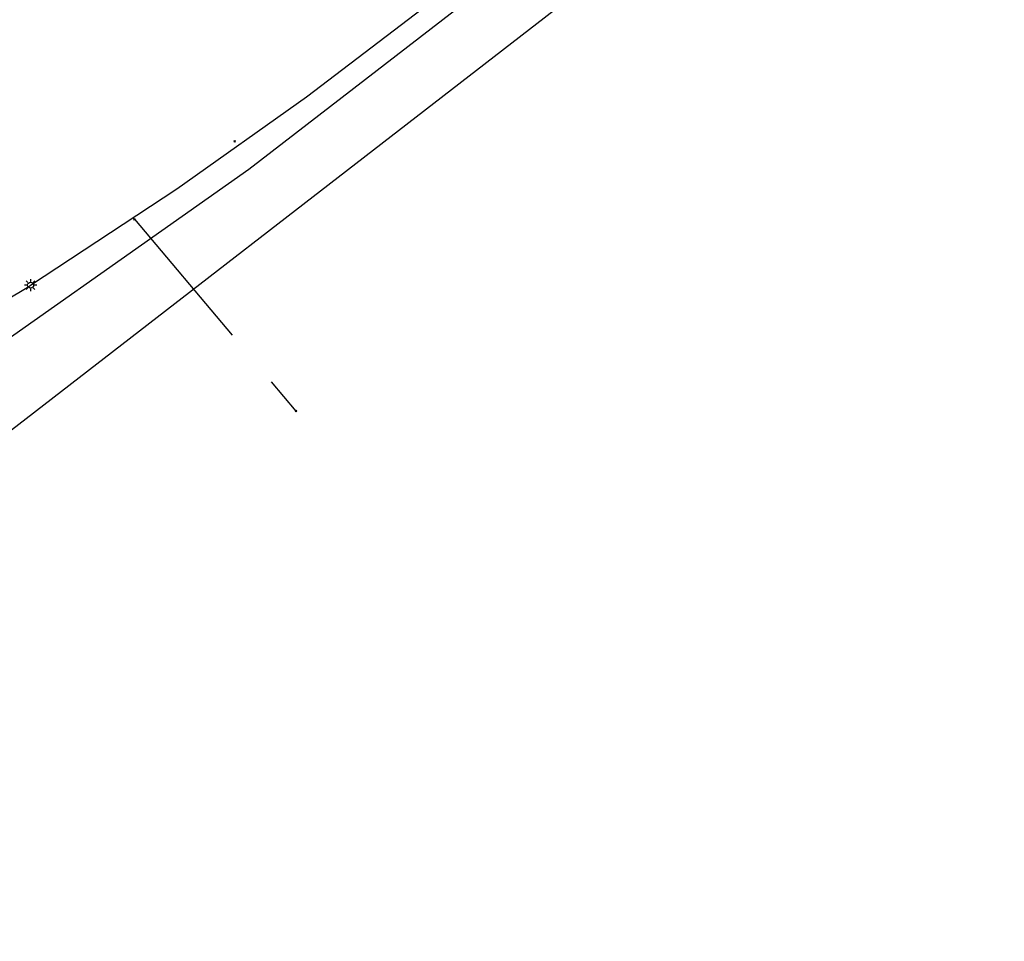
# Model space of a CAD drawing. Header units: metres. Extents: x 253430 to 254090, y 592748 to 593165.
# Tile 76 of 146: x 253923 to 253955, y 592856 to 592887. Entities that reach past the tile are written whole.
import ezdxf
from ezdxf.lldxf.tags import DXFTag

# ---------------------------------------------------------------- set-up
doc = ezdxf.new("R2010")
doc.units = ezdxf.units.M
doc.linetypes.add('RI-OVERIG-SO', pattern=[17, 5, -2, 2, -2, 0, -2, 2, -2])
for name, color, linetype in [('B-WE-IE-MEUBILAIR-S', 7, 'Continuous'), ('B-WE-KL-ET_LS-G', 190, 'KL-LS-SO'), ('B-WE-KL-ET_LS_KABELBED-G', 190, 'Continuous'), ('B-WE-KL-GAS_HD-G', 30, 'KL-GAS_HD-SO'), ('B-WE-KL-WATER-G', 170, 'KL-WATER-SO'), ('B-WE-RI-VRIJVERVAL-G', 210, 'RI-OVERIG-SO'), ('B-WE-RI-VRIJVERVAL_HULPSTUK-S', 210, 'Continuous')]:
    doc.layers.add(name, color=color, linetype=linetype)
doc.styles.add('NLCS-ISO', font='txt')
doc.styles.get("Standard").update_dxf_attribs({"font": 'simplex.shx'})
tags = doc.linetypes.add('KL-GAS_HD-SO', pattern='A,4,-1,[69,NLCS.SHX,S=0.5,R=0,X=0,Y=0],-1,4,-1,["H",Standard,S=1,R=0,X=0,Y=-0.5],-2', length=13).pattern_tags.tags
tags[18] = DXFTag(74, 10)
tags = doc.linetypes.add('KL-LS-SO', pattern='A,4,-1,[103,NLCS.SHX,S=0.75,R=0,X=0,Y=0],-1,4,-1,["L",Standard,S=1,R=0,X=0,Y=-0.5],-2', length=13).pattern_tags.tags
tags[18] = DXFTag(74, 10)
doc.linetypes.add('KL-WATER-SO', pattern='A,7,-0.5,[168,NLCS.SHX,S=0.75,R=0,X=0.75,Y=0],-2', length=9.5)

# ---------------------------------------------------------------- blocks, each defined once
blk = doc.blocks.new('SIE-MEUBILAIR_PAAL_LICHTMAST-SO')
for points in [[(-0.62, 0), (-1, 0)], [(-0.71, 0.71), (-0.44, 0.44)], [(0, 1), (0, 0.62)], [(0.44, 0.44), (0.71, 0.71)], [(1, 0), (0.62, 0)], [(-0.71, -0.71), (-0.44, -0.44)], [(0, -0.62), (0, -1)], [(0.44, -0.44), (0.71, -0.71)]]:
    blk.add_lwpolyline(points)
blk.add_circle((0, 0), 0.5)
blk = doc.blocks.new('SRI-HULP_OVERIG-SO')
at = {"color": 0, "linetype": 'ByBlock', "lineweight": 18}
for points in [[(-0.14, 0.14), (0.14, -0.14)], [(0.14, 0.14), (-0.14, -0.14)]]:
    blk.add_lwpolyline(points, dxfattribs=at)
at = {"color": 0, "linetype": 'ByBlock', "lineweight": 18, "style": 'NLCS-ISO', "flags": 1}
for tag, p in [('TYPE', (1.5, 0)), ('LABEL', (1.5, -1.5)), ('OMSCHRIJVING', (1.5, -3))]:
    blk.add_attdef(tag, p, '', height=1, dxfattribs=at)

msp = doc.modelspace()

# ---------------------------------------------------------------- linework, layer by layer
at = {"layer": 'B-WE-KL-ET_LS-G'}
for points in [[(253923.325, 592877.785), (253928.147, 592880.963), (253932.414, 592883.988), (253936.471, 592887.074), (253938.799, 592888.936), (253940.653, 592890.444), (253942.253, 592891.846), (253943.847, 592893.254), (253944.642, 592893.96), (253945.645, 592894.874)], [(253890.151, 592862.469), (253894.848, 592864.054), (253898.335, 592865.306), (253901.644, 592866.551), (253903.525, 592867.356), (253905.395, 592868.186), (253907.253, 592869.043), (253909.099, 592869.925), (253910.93, 592870.833), (253912.624, 592871.704), (253914.308, 592872.595), (253915.981, 592873.504), (253917.645, 592874.432), (253919.298, 592875.378), (253923.265, 592877.745), (253923.325, 592877.785)]]:
    msp.add_lwpolyline(points, dxfattribs=at)
at = {"layer": 'B-WE-KL-ET_LS_KABELBED-G'}
for points in [[(253923.325, 592877.785), (253928.147, 592880.963), (253932.414, 592883.988), (253936.471, 592887.074), (253938.799, 592888.936), (253940.653, 592890.444), (253942.253, 592891.846), (253943.847, 592893.254), (253944.642, 592893.96), (253945.645, 592894.874)], [(253890.151, 592862.469), (253894.848, 592864.054), (253898.335, 592865.306), (253901.644, 592866.551), (253903.525, 592867.356), (253905.395, 592868.186), (253907.253, 592869.043), (253909.099, 592869.925), (253910.93, 592870.833), (253912.624, 592871.704), (253914.308, 592872.595), (253915.981, 592873.504), (253917.645, 592874.432), (253919.298, 592875.378), (253923.265, 592877.745), (253923.325, 592877.785)]]:
    msp.add_lwpolyline(points, dxfattribs=at)
at = {"layer": 'B-WE-KL-GAS_HD-G'}
msp.add_lwpolyline([(253904.359, 592856.171), (253904.79, 592856.725), (253905.514, 592857.617), (253906.526, 592858.832), (253908.232, 592860.688), (253917.204, 592868.786), (253943.75, 592889.301), (253967.791, 592906.171), (253969.951, 592907.719), (253975.19, 592912.209), (253982.789, 592919.244), (253993.791, 592930.605), (253999.95, 592936.781), (254001.791, 592938.662), (254024.59, 592960.127), (254024.88, 592962.435), (254027.379, 592975.681)], dxfattribs=at)
at = {"layer": 'B-WE-KL-WATER-G'}
msp.add_lwpolyline([(253879.869, 592858.056), (253880.654, 592858.212), (253899.971, 592864.273), (253907.622, 592866.682), (253914.905, 592870.54), (253919.226, 592873.657), (253930.523, 592881.607), (253939.217, 592888.329), (253947.839, 592895.928), (253954.197, 592902.286), (253967.398, 592918.012), (253981.603, 592935.333)], dxfattribs=at)
at = {"layer": 'B-WE-RI-VRIJVERVAL-G'}
msp.add_lwpolyline([(253926.75, 592879.96), (253932.07, 592873.64)], dxfattribs=at)

# ---------------------------------------------------------------- block references
at = {"layer": 'B-WE-IE-MEUBILAIR-S', "xscale": 0.2, "yscale": 0.2, "zscale": 0.2}
msp.add_blockref('SIE-MEUBILAIR_PAAL_LICHTMAST-SO', (253923.325, 592877.785), dxfattribs=at)
at = {"layer": 'B-WE-RI-VRIJVERVAL_HULPSTUK-S', "xscale": 0.2, "yscale": 0.2, "zscale": 0.2}
for p in [(253930.054, 592882.52), (253926.745, 592879.955), (253932.07, 592873.64)]:
    msp.add_blockref('SRI-HULP_OVERIG-SO', p, dxfattribs=at)

doc.saveas('drawing.dxf')
